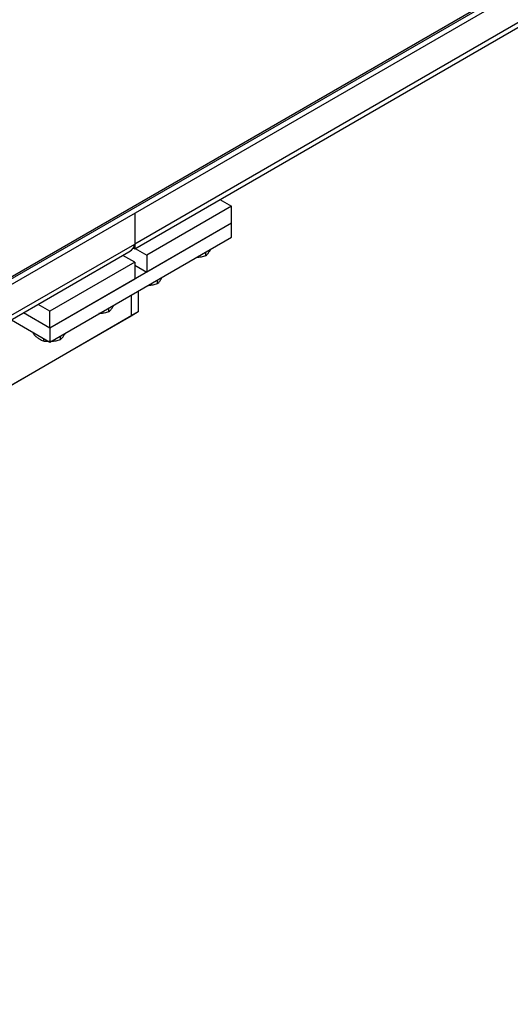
# Model space of a CAD drawing. Header units: millimetres. Extents: x 5 to 589, y 5 to 415.
# Tile 33 of 68: x 321 to 335, y 296 to 325. Entities that reach past the tile are written whole.
import ezdxf

# ---------------------------------------------------------------- set-up
doc = ezdxf.new("R2010")
doc.units = ezdxf.units.MM
doc.layers.add('TRAIT-FORT', color=4, linetype='Continuous', lineweight=25)

msp = doc.modelspace()

# ---------------------------------------------------------------- linework, layer by layer
at = {"layer": 'TRAIT-FORT', "color": 4, "linetype": 'Continuous', "lineweight": 25}
for p, q in [((286.923, 298.066), (393.342, 359.501)), ((286.923, 298.005), (393.342, 359.439)), ((286.923, 297.841), (393.342, 359.276)), ((357.633, 337.763), (324.046, 318.374)), ((324.046, 318.238), (357.468, 337.532)), ((326.874, 319.476), (324.399, 318.047)), ((326.532, 319.673), (326.874, 319.476)), ((326.874, 318.986), (326.874, 319.476)), ((324.046, 319.272), (324.046, 318.374)), ((326.874, 318.986), (321.571, 315.924)), ((326.874, 318.986), (324.399, 317.557)), ((326.874, 318.578), (326.874, 318.986)), ((321.571, 315.516), (326.874, 318.578)), ((285.862, 296.331), (324.046, 318.374)), ((324.01, 318.259), (324.046, 318.238)), ((324.046, 318.238), (324.046, 318.374)), ((324.046, 318.374), (324.046, 318.238)), ((285.862, 296.195), (323.88, 318.143)), ((324.046, 317.843), (323.703, 318.041)), ((324.057, 318.245), (324.399, 318.047)), ((324.399, 318.047), (324.399, 317.557)), ((326.115, 318.139), (326.115, 318.028)), ((324.046, 317.843), (321.571, 316.414)), ((324.046, 317.843), (324.046, 317.353)), ((324.046, 317.761), (324.399, 317.557)), ((324.046, 317.353), (321.571, 315.924)), ((324.701, 317.323), (324.701, 317.211)), ((323.94, 316.883), (323.94, 316.271)), ((324.152, 317.006), (324.152, 316.393)), ((321.571, 316.414), (321.228, 316.612)), ((323.94, 316.271), (319.343, 313.617)), ((324.152, 316.393), (319.556, 313.739)), ((321.571, 315.924), (320.804, 316.367)), ((321.571, 315.924), (321.571, 316.414)), ((323.286, 316.506), (323.286, 316.395)), ((324.152, 316.393), (323.94, 316.271)), ((320.45, 316.163), (321.571, 315.516)), ((321.085, 315.797), (321.085, 315.763)), ((321.571, 315.924), (321.571, 315.516)), ((321.872, 315.69), (321.872, 315.578)), ((321.386, 315.623), (321.386, 315.539))]:
    msp.add_line(p, q, dxfattribs=at)
msp.add_ellipse((323.48, 318.374), major_axis=(0.566, 0), ratio=0.577382, start_param=5.497706, end_param=6.283185, dxfattribs=at)
msp.add_ellipse((323.48, 318.374), major_axis=(0.566, 0), ratio=0.577382, start_param=5.497706, end_param=6.283185, dxfattribs=at)
for points, knots in [([(326.115, 318.028), (326.073, 318.015), (325.988, 317.991), (325.891, 317.975), (325.839, 317.976), (325.832, 317.976)], [0, 0, 0, 0, 0.455303, 0.920479, 1, 1, 1, 1]), ([(326.115, 318.028), (326.131, 318.041), (326.163, 318.069), (326.211, 318.131), (326.246, 318.187), (326.263, 318.22), (326.267, 318.227)], [0, 0, 0, 0, 0.322566, 0.652127, 0.93299, 1, 1, 1, 1]), ([(324.701, 317.211), (324.717, 317.225), (324.749, 317.253), (324.797, 317.315), (324.832, 317.37), (324.849, 317.404), (324.853, 317.41)], [0, 0, 0, 0, 0.322566, 0.652127, 0.93299, 1, 1, 1, 1]), ([(324.701, 317.211), (324.659, 317.199), (324.573, 317.175), (324.477, 317.159), (324.425, 317.159), (324.418, 317.159)], [0, 0, 0, 0, 0.455303, 0.920479, 1, 1, 1, 1]), ([(323.286, 316.395), (323.303, 316.409), (323.335, 316.436), (323.383, 316.499), (323.418, 316.554), (323.435, 316.588), (323.438, 316.594)], [0, 0, 0, 0, 0.322566, 0.652127, 0.93299, 1, 1, 1, 1]), ([(323.286, 316.395), (323.244, 316.383), (323.159, 316.358), (323.063, 316.342), (323.011, 316.343), (323.003, 316.343)], [0, 0, 0, 0, 0.455303, 0.920479, 1, 1, 1, 1]), ([(321.386, 315.539), (321.367, 315.547), (321.329, 315.562), (321.265, 315.598), (321.192, 315.652), (321.13, 315.712), (321.095, 315.752), (321.085, 315.763)], [0, 0, 0, 0, 0.192004, 0.385862, 0.637826, 0.896599, 1, 1, 1, 1]), ([(321.872, 315.578), (321.888, 315.592), (321.921, 315.62), (321.969, 315.682), (322.003, 315.737), (322.021, 315.771), (322.024, 315.778)], [0, 0, 0, 0, 0.322566, 0.652127, 0.93299, 1, 1, 1, 1]), ([(321.552, 315.527), (321.534, 315.526), (321.478, 315.526), (321.423, 315.534), (321.386, 315.539)], [0, 0, 0, 0, 0.316399, 1, 1, 1, 1]), ([(321.872, 315.578), (321.83, 315.566), (321.745, 315.542), (321.649, 315.526), (321.597, 315.527), (321.589, 315.527)], [0, 0, 0, 0, 0.455303, 0.920479, 1, 1, 1, 1])]:
    msp.add_open_spline(points, degree=3, knots=knots, dxfattribs=at)

doc.saveas('drawing.dxf')
